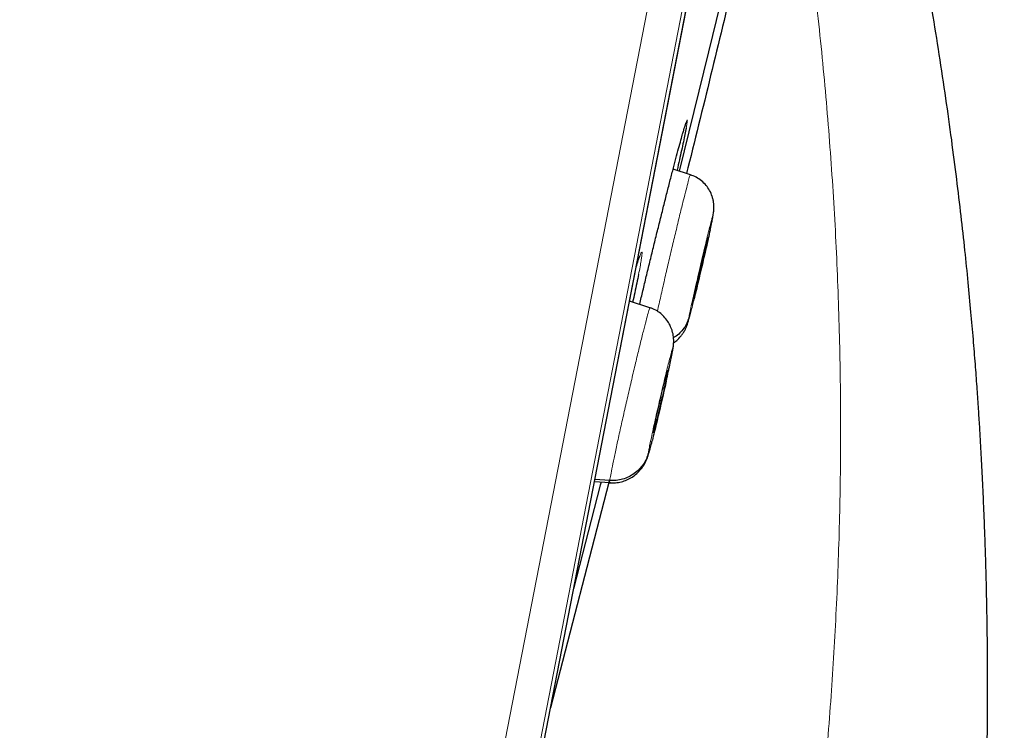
# Model space of a CAD drawing. Header units: millimetres. Extents: x 8 to 1465, y 12 to 1156.
# Tile 155 of 168: x 1064 to 1078, y 1038 to 1048. Entities that reach past the tile are written whole.
import ezdxf

# ---------------------------------------------------------------- set-up
doc = ezdxf.new("R2010")
doc.units = ezdxf.units.MM

msp = doc.modelspace()

# ---------------------------------------------------------------- linework, layer by layer
at = {"color": 252, "linetype": 'Continuous', "lineweight": 0}
for p, q in [((1068.939, 1029.43), (1086.872, 1121.685)), ((1087.264, 1121.136), (1069.509, 1029.793)), ((1069.702, 1030.51), (1087.174, 1120.398))]:
    msp.add_line(p, q, dxfattribs=at)
at = {"color": 7, "linetype": 'Continuous', "lineweight": 30}
for p, q in [((1069.71, 1030.544), (1087.169, 1120.363)), ((1073.154, 1045.617), (1072.91, 1045.696)), ((1073.398, 1044.701), (1073.393, 1044.703)), ((1072.581, 1043.729), (1072.291, 1043.823)), ((1072.579, 1043.723), (1072.583, 1043.729)), ((1072.905, 1043.138), (1072.909, 1043.175)), ((1072.833, 1042.837), (1072.829, 1042.838)), ((1071.996, 1041.255), (1071.17, 1038.056)), ((1071.794, 1041.267), (1072.012, 1041.251)), ((1072.011, 1041.282), (1071.8, 1041.297)), ((1072.003, 1041.282), (1071.997, 1041.26)), ((1072.013, 1041.257), (1072.01, 1041.251))]:
    msp.add_line(p, q, dxfattribs=at)
at = {"color": 7, "linetype": 'Continuous', "lineweight": 30, "flags": 128}
for points in [[(1073.685, 1048.484), (1073.412, 1047.362), (1072.996, 1045.668)], [(1071.887, 1041.259), (1071.876, 1041.216), (1071.498, 1039.744)]]:
    msp.add_lwpolyline(points, dxfattribs=at)
at = {"color": 252, "linetype": 'Continuous', "lineweight": 0}
for points, knots in [([(1076.681, 1123.851), (1076.676, 1123.829), (1076.668, 1123.784), (1076.597, 1123.423), (1076.486, 1122.849), (1076.329, 1122.043), (1076.129, 1121.015), (1075.887, 1119.769), (1075.604, 1118.312), (1075.281, 1116.65), (1074.92, 1114.792), (1074.522, 1112.748), (1074.091, 1110.527), (1073.627, 1108.141), (1073.133, 1105.601), (1072.612, 1102.921), (1072.067, 1100.114), (1071.499, 1097.193), (1070.912, 1094.174), (1070.309, 1091.072), (1069.693, 1087.902), (1069.066, 1084.68), (1068.433, 1081.422), (1067.796, 1078.145), (1067.159, 1074.865), (1066.524, 1071.598), (1065.894, 1068.361), (1065.274, 1065.17), (1064.666, 1062.041), (1064.073, 1058.99), (1063.498, 1056.032), (1062.944, 1053.181), (1062.413, 1050.453), (1061.91, 1047.861), (1061.435, 1045.417), (1060.991, 1043.134), (1060.581, 1041.024), (1060.206, 1039.097), (1059.869, 1037.362), (1059.572, 1035.832), (1059.312, 1034.496), (1059.174, 1033.788), (1059.105, 1033.435)], [0, 0, 0, 0, 0.025, 0.05, 0.075, 0.1, 0.125, 0.15, 0.175, 0.2, 0.225, 0.25, 0.275, 0.3, 0.325, 0.35, 0.375, 0.4, 0.425, 0.45, 0.475, 0.5, 0.525, 0.55, 0.575, 0.6, 0.625, 0.65, 0.675, 0.7, 0.725, 0.75, 0.775, 0.8, 0.825, 0.85, 0.875, 0.9, 0.925, 0.95, 0.975, 1, 1, 1, 1]), ([(1057.648, 1034.324), (1057.687, 1034.521), (1057.763, 1034.914), (1057.894, 1035.587), (1058.037, 1036.318), (1058.191, 1037.114), (1058.357, 1037.967), (1058.533, 1038.872), (1058.719, 1039.83), (1058.916, 1040.843), (1059.124, 1041.916), (1059.345, 1043.051), (1059.577, 1044.246), (1059.819, 1045.492), (1060.071, 1046.787), (1060.33, 1048.122), (1060.597, 1049.493), (1060.87, 1050.898), (1061.15, 1052.342), (1061.44, 1053.832), (1061.739, 1055.368), (1062.046, 1056.947), (1062.359, 1058.558), (1062.678, 1060.198), (1063, 1061.857), (1063.325, 1063.53), (1063.653, 1065.214), (1063.984, 1066.918), (1064.32, 1068.649), (1064.662, 1070.405), (1065.007, 1072.183), (1065.355, 1073.97), (1065.703, 1075.761), (1066.05, 1077.544), (1066.394, 1079.316), (1066.735, 1081.073), (1067.076, 1082.823), (1067.416, 1084.574), (1067.756, 1086.322), (1068.095, 1088.066), (1068.43, 1089.791), (1068.762, 1091.496), (1069.087, 1093.169), (1069.405, 1094.807), (1069.717, 1096.41), (1070.023, 1097.984), (1070.324, 1099.537), (1070.622, 1101.065), (1070.914, 1102.567), (1071.198, 1104.03), (1071.474, 1105.451), (1071.74, 1106.819), (1071.996, 1108.135), (1072.241, 1109.395), (1072.477, 1110.608), (1072.704, 1111.778), (1072.923, 1112.903), (1073.132, 1113.98), (1073.33, 1114.999), (1073.517, 1115.96), (1073.691, 1116.855), (1073.852, 1117.684), (1074, 1118.447), (1074.136, 1119.147), (1074.261, 1119.788), (1074.373, 1120.366), (1074.473, 1120.88), (1074.56, 1121.326), (1074.633, 1121.704), (1074.693, 1122.012), (1074.74, 1122.251), (1074.772, 1122.419), (1074.793, 1122.526), (1074.796, 1122.539), (1074.797, 1122.545)], [0, 0, 0, 0, 0.013945, 0.02789, 0.041835, 0.055781, 0.069728, 0.083426, 0.097126, 0.110826, 0.124528, 0.138481, 0.152437, 0.166395, 0.180356, 0.194319, 0.208035, 0.221754, 0.235476, 0.249202, 0.263181, 0.277165, 0.291153, 0.305146, 0.319147, 0.332905, 0.346672, 0.360448, 0.374234, 0.388281, 0.402337, 0.416398, 0.430461, 0.444524, 0.458331, 0.472132, 0.485923, 0.499702, 0.513718, 0.527724, 0.541722, 0.555714, 0.569704, 0.583443, 0.597184, 0.610928, 0.624677, 0.638684, 0.652696, 0.666713, 0.680732, 0.694752, 0.708523, 0.722296, 0.73607, 0.749845, 0.763872, 0.777899, 0.791927, 0.805955, 0.819984, 0.833763, 0.847543, 0.861323, 0.875104, 0.88909, 0.903078, 0.917066, 0.931055, 0.945045, 0.958784, 0.972523, 0.986262, 1, 1, 1, 1]), ([(1074.781, 1049.333), (1074.836, 1048.912), (1074.946, 1048.069), (1075.073, 1046.803), (1075.173, 1045.537), (1075.241, 1044.273), (1075.28, 1043.018), (1075.289, 1041.772), (1075.269, 1040.536), (1075.22, 1039.302), (1075.143, 1038.063), (1075.035, 1036.818), (1074.898, 1035.57), (1074.73, 1034.328), (1074.534, 1033.092), (1074.308, 1031.862), (1074.055, 1030.641), (1073.862, 1029.832), (1073.766, 1029.429)], [0, 0, 0, 0, 0.063323, 0.1266, 0.189766, 0.252777, 0.315666, 0.377344, 0.438965, 0.500559, 0.562139, 0.624933, 0.687657, 0.750283, 0.81284, 0.875328, 0.937722, 1, 1, 1, 1]), ([(1073.05, 1046.216), (1073.052, 1046.222), (1073.063, 1046.259), (1073.078, 1046.309), (1073.095, 1046.363), (1073.106, 1046.392), (1073.112, 1046.399), (1073.112, 1046.381), (1073.107, 1046.343), (1073.099, 1046.299), (1073.095, 1046.277)], [0, 0, 0, 0, 0.022995, 0.163633, 0.304111, 0.445038, 0.585516, 0.72581, 0.866553, 1, 1, 1, 1]), ([(1072.687, 1043.681), (1072.702, 1043.751), (1072.734, 1043.89), (1072.787, 1044.126), (1072.843, 1044.368), (1072.9, 1044.612), (1072.956, 1044.846), (1073.008, 1045.062), (1073.055, 1045.254), (1073.095, 1045.41), (1073.125, 1045.528), (1073.145, 1045.595), (1073.154, 1045.624), (1073.154, 1045.616), (1073.154, 1045.616)], [0, 0, 0, 0, 0.090382, 0.180977, 0.271495, 0.361966, 0.452556, 0.543145, 0.633616, 0.724134, 0.814728, 0.905335, 0.995973, 1, 1, 1, 1]), ([(1073.133, 1043.595), (1073.137, 1043.616), (1073.146, 1043.658), (1073.166, 1043.753), (1073.191, 1043.867), (1073.221, 1043.998), (1073.253, 1044.139), (1073.287, 1044.287), (1073.322, 1044.435), (1073.356, 1044.577), (1073.387, 1044.708), (1073.416, 1044.823), (1073.44, 1044.918), (1073.458, 1044.989), (1073.471, 1045.033), (1073.476, 1045.048), (1073.476, 1045.036), (1073.47, 1045.004), (1073.467, 1044.988)], [0, 0, 0, 0, 0.062498, 0.125, 0.187496, 0.249998, 0.312497, 0.374999, 0.437498, 0.499998, 0.562495, 0.624997, 0.687494, 0.749995, 0.812494, 0.874995, 0.937497, 1, 1, 1, 1]), ([(1073.467, 1044.988), (1073.462, 1044.967), (1073.454, 1044.926), (1073.44, 1044.86), (1073.433, 1044.828)], [0, 0, 0, 0, 0.5054033, 1, 1, 1, 1]), ([(1072.387, 1044.315), (1072.392, 1044.331), (1072.407, 1044.379), (1072.426, 1044.438), (1072.446, 1044.49), (1072.46, 1044.518), (1072.468, 1044.523), (1072.47, 1044.505), (1072.466, 1044.463), (1072.457, 1044.399), (1072.442, 1044.314), (1072.427, 1044.24), (1072.42, 1044.204)], [0, 0, 0, 0, 0.051745, 0.157272, 0.262676, 0.368416, 0.473819, 0.579041, 0.684599, 0.78982, 0.894882, 1, 1, 1, 1]), ([(1073.205, 1043.847), (1073.198, 1043.818), (1073.181, 1043.75), (1073.16, 1043.665), (1073.141, 1043.594), (1073.129, 1043.55), (1073.123, 1043.535), (1073.124, 1043.547), (1073.13, 1043.579), (1073.133, 1043.595)], [0, 0, 0, 0, 0.109525, 0.257939, 0.406346, 0.554758, 0.70317, 0.851586, 1, 1, 1, 1]), ([(1072.011, 1041.282), (1072.015, 1041.304), (1072.022, 1041.35), (1072.047, 1041.477), (1072.08, 1041.638), (1072.122, 1041.832), (1072.17, 1042.052), (1072.224, 1042.289), (1072.28, 1042.533), (1072.336, 1042.775), (1072.391, 1043.007), (1072.443, 1043.22), (1072.489, 1043.403), (1072.527, 1043.553), (1072.556, 1043.658), (1072.574, 1043.717), (1072.578, 1043.721), (1072.579, 1043.723)], [0, 0, 0, 0, 0.069123, 0.138151, 0.20721, 0.276244, 0.345268, 0.414234, 0.483163, 0.552183, 0.621205, 0.690137, 0.759104, 0.828128, 0.897162, 0.966219, 1, 1, 1, 1]), ([(1072.559, 1041.673), (1072.561, 1041.687), (1072.566, 1041.715), (1072.58, 1041.791), (1072.601, 1041.889), (1072.626, 1042.007), (1072.655, 1042.14), (1072.688, 1042.284), (1072.722, 1042.432), (1072.756, 1042.579), (1072.789, 1042.719), (1072.821, 1042.848), (1072.848, 1042.959), (1072.872, 1043.049), (1072.89, 1043.115), (1072.902, 1043.153), (1072.907, 1043.164), (1072.905, 1043.147), (1072.905, 1043.138)], [0, 0, 0, 0, 0.062502, 0.125004, 0.187505, 0.250006, 0.312507, 0.375007, 0.437504, 0.500003, 0.562501, 0.625001, 0.687496, 0.749997, 0.812496, 0.874997, 0.937498, 1, 1, 1, 1]), ([(1072.905, 1043.138), (1072.902, 1043.124), (1072.898, 1043.096), (1072.883, 1043.02), (1072.863, 1042.922), (1072.839, 1042.81), (1072.82, 1042.727), (1072.812, 1042.688)], [0, 0, 0, 0, 0.20607, 0.412139, 0.618205, 0.824265, 1, 1, 1, 1]), ([(1072.615, 1041.855), (1072.607, 1041.824), (1072.591, 1041.761), (1072.573, 1041.696), (1072.562, 1041.658), (1072.556, 1041.647), (1072.558, 1041.664), (1072.559, 1041.673)], [0, 0, 0, 0, 0.200005, 0.400011, 0.600002, 0.800007, 1, 1, 1, 1]), ([(1072.01, 1041.251), (1072.009, 1041.25), (1072.006, 1041.243), (1072.009, 1041.264), (1072.011, 1041.282)], [0, 0, 0, 0, 0.13142, 1, 1, 1, 1])]:
    msp.add_open_spline(points, degree=3, knots=knots, dxfattribs=at)
at = {"color": 7, "linetype": 'Continuous', "lineweight": 30}
for points, knots in [([(1076.428, 1028.111), (1076.471, 1028.349), (1076.564, 1028.861), (1076.691, 1029.638), (1076.809, 1030.432), (1076.912, 1031.198), (1077.002, 1031.935), (1077.079, 1032.643), (1077.142, 1033.304), (1077.194, 1033.919), (1077.236, 1034.49), (1077.272, 1035.036), (1077.3, 1035.557), (1077.323, 1036.053), (1077.34, 1036.523), (1077.353, 1036.968), (1077.362, 1037.388), (1077.367, 1037.782), (1077.37, 1038.152), (1077.37, 1038.503), (1077.368, 1038.901), (1077.362, 1039.341), (1077.352, 1039.818), (1077.341, 1040.226), (1077.329, 1040.567), (1077.318, 1040.848), (1077.306, 1041.116), (1077.294, 1041.37), (1077.281, 1041.61), (1077.269, 1041.844), (1077.255, 1042.081), (1077.238, 1042.338), (1077.219, 1042.622), (1077.195, 1042.941), (1077.167, 1043.294), (1077.133, 1043.68), (1077.094, 1044.101), (1077.047, 1044.556), (1076.993, 1045.044), (1076.931, 1045.566), (1076.859, 1046.122), (1076.777, 1046.712), (1076.685, 1047.322), (1076.584, 1047.951), (1076.472, 1048.597), (1076.348, 1049.271), (1076.21, 1049.974), (1076.108, 1050.45), (1076.056, 1050.693)], [0, 0, 0, 0, 0.0320327, 0.0687404, 0.1041136, 0.1381468, 0.1708357, 0.2021768, 0.2321675, 0.2584718, 0.2836494, 0.3077009, 0.330624, 0.352417, 0.3730787, 0.3926083, 0.4110053, 0.4282696, 0.4444014, 0.4596621, 0.4744205, 0.4966034, 0.5175557, 0.537282, 0.5502573, 0.5626443, 0.5744441, 0.5856575, 0.5962852, 0.606328, 0.616726, 0.6278159, 0.6404095, 0.6545073, 0.6701099, 0.6872183, 0.705834, 0.7259589, 0.7475954, 0.7707483, 0.7954205, 0.8216092, 0.8493098, 0.8768064, 0.9056339, 0.9357833, 0.9672431, 1, 1, 1, 1]), ([(1073.799, 1048.503), (1073.576, 1047.574), (1073.346, 1046.617), (1073.106, 1045.662), (1073.099, 1045.634)], [0, 0, 0, 0, 0.970848, 1, 1, 1, 1]), ([(1073.048, 1046.208), (1073.048, 1046.209), (1073.054, 1046.228), (1073.063, 1046.257), (1073.074, 1046.296), (1073.083, 1046.325), (1073.089, 1046.342), (1073.093, 1046.351), (1073.093, 1046.352), (1073.093, 1046.352)], [0, 0, 0, 0, 0.006508, 0.211883, 0.415149, 0.613951, 0.777278, 0.91522, 1, 1, 1, 1]), ([(1072.435, 1043.776), (1072.435, 1043.778), (1072.45, 1043.84), (1072.482, 1043.973), (1072.529, 1044.173), (1072.579, 1044.379), (1072.63, 1044.587), (1072.681, 1044.795), (1072.732, 1044.999), (1072.782, 1045.198), (1072.83, 1045.389), (1072.876, 1045.569), (1072.92, 1045.736), (1072.96, 1045.888), (1072.996, 1046.023), (1073.027, 1046.134), (1073.043, 1046.191), (1073.05, 1046.216)], [0, 0, 0, 0, 0.0015508, 0.073504, 0.1456862, 0.2176398, 0.2896875, 0.3619647, 0.4340128, 0.5061396, 0.5784962, 0.650623, 0.7227786, 0.7951643, 0.8673196, 0.9394408, 1, 1, 1, 1]), ([(1073.095, 1046.277), (1073.095, 1046.276), (1073.091, 1046.255), (1073.078, 1046.191), (1073.056, 1046.088), (1073.03, 1045.966), (1072.999, 1045.829), (1072.978, 1045.733), (1072.965, 1045.679), (1072.965, 1045.678)], [0, 0, 0, 0, 0.0098978, 0.2125082, 0.4157649, 0.6183757, 0.8076512, 0.996927, 1, 1, 1, 1]), ([(1073.47, 1045.004), (1073.474, 1045.027), (1073.483, 1045.071), (1073.487, 1045.116), (1073.489, 1045.15), (1073.488, 1045.173), (1073.487, 1045.196), (1073.483, 1045.227), (1073.476, 1045.266), (1073.46, 1045.325), (1073.43, 1045.394), (1073.379, 1045.469), (1073.314, 1045.532), (1073.239, 1045.584), (1073.182, 1045.606), (1073.154, 1045.617)], [0, 0, 0, 0, 0.12157, 0.233529, 0.281559, 0.322204, 0.35526, 0.38366, 0.436345, 0.488201, 0.590437, 0.692118, 0.794276, 0.896895, 1, 1, 1, 1]), ([(1073.435, 1044.839), (1073.437, 1044.847), (1073.446, 1044.888), (1073.459, 1044.947), (1073.467, 1044.986), (1073.47, 1045.005)], [0, 0, 0, 0, 0.115577, 0.556342, 1, 1, 1, 1]), ([(1073.433, 1044.828), (1073.433, 1044.828), (1073.426, 1044.796), (1073.408, 1044.714), (1073.379, 1044.585), (1073.346, 1044.443), (1073.312, 1044.296), (1073.277, 1044.148), (1073.244, 1044.007), (1073.219, 1043.905), (1073.207, 1043.857), (1073.205, 1043.847)], [0, 0, 0, 0, 0.002935, 0.140238, 0.277536, 0.414838, 0.552133, 0.689436, 0.82673, 0.96403, 1, 1, 1, 1]), ([(1073.398, 1044.701), (1073.396, 1044.689), (1073.391, 1044.664), (1073.378, 1044.607), (1073.363, 1044.539), (1073.346, 1044.463), (1073.327, 1044.38), (1073.307, 1044.293), (1073.287, 1044.207), (1073.267, 1044.124), (1073.248, 1044.047), (1073.232, 1043.979), (1073.218, 1043.924), (1073.207, 1043.884), (1073.2, 1043.857), (1073.198, 1043.852), (1073.197, 1043.85)], [0, 0, 0, 0, 0.071569, 0.142975, 0.214587, 0.286289, 0.357804, 0.429007, 0.500171, 0.571488, 0.642804, 0.713968, 0.78517, 0.856685, 0.928387, 1, 1, 1, 1]), ([(1073.202, 1043.881), (1073.204, 1043.893), (1073.209, 1043.918), (1073.222, 1043.975), (1073.237, 1044.043), (1073.254, 1044.12), (1073.273, 1044.203), (1073.293, 1044.289), (1073.313, 1044.376), (1073.333, 1044.459), (1073.351, 1044.536), (1073.368, 1044.603), (1073.382, 1044.658), (1073.393, 1044.699), (1073.4, 1044.724), (1073.403, 1044.735), (1073.403, 1044.732), (1073.403, 1044.732)], [0, 0, 0, 0, 0.071129, 0.142097, 0.213269, 0.284531, 0.355607, 0.426371, 0.497098, 0.567977, 0.638855, 0.709582, 0.780346, 0.851421, 0.922683, 0.993855, 1, 1, 1, 1]), ([(1072.386, 1044.311), (1072.388, 1044.319), (1072.396, 1044.344), (1072.408, 1044.38), (1072.42, 1044.415), (1072.429, 1044.44), (1072.435, 1044.455), (1072.438, 1044.463), (1072.438, 1044.463), (1072.438, 1044.463)], [0, 0, 0, 0, 0.08655, 0.286144, 0.482498, 0.651942, 0.804884, 0.934406, 1, 1, 1, 1]), ([(1072.42, 1044.204), (1072.42, 1044.203), (1072.413, 1044.168), (1072.395, 1044.082), (1072.368, 1043.951), (1072.346, 1043.855), (1072.336, 1043.809)], [0, 0, 0, 0, 0.00095, 0.357934, 0.691136, 1, 1, 1, 1]), ([(1073.186, 1043.77), (1073.189, 1043.782), (1073.194, 1043.803), (1073.201, 1043.829), (1073.204, 1043.841)], [0, 0, 0, 0, 0.528379, 1, 1, 1, 1]), ([(1073.197, 1043.85), (1073.197, 1043.851), (1073.196, 1043.853), (1073.2, 1043.871), (1073.202, 1043.881)], [0, 0, 0, 0, 0.4796351, 1, 1, 1, 1]), ([(1072.912, 1043.175), (1072.914, 1043.192), (1072.918, 1043.225), (1072.919, 1043.269), (1072.916, 1043.313), (1072.909, 1043.359), (1072.898, 1043.402), (1072.879, 1043.456), (1072.847, 1043.521), (1072.796, 1043.591), (1072.735, 1043.651), (1072.664, 1043.701), (1072.61, 1043.722), (1072.583, 1043.732)], [0, 0, 0, 0, 0.097782, 0.18794, 0.261546, 0.322028, 0.378756, 0.435762, 0.548737, 0.661554, 0.774217, 0.886634, 1, 1, 1, 1]), ([(1073.133, 1043.595), (1073.125, 1043.567), (1073.108, 1043.513), (1073.064, 1043.438), (1073.006, 1043.372), (1072.956, 1043.328), (1072.922, 1043.31), (1072.916, 1043.306)], [0, 0, 0, 0, 0.232851, 0.467293, 0.70308, 0.939412, 1, 1, 1, 1]), ([(1072.917, 1043.235), (1072.927, 1043.242), (1072.959, 1043.263), (1072.997, 1043.302), (1073.031, 1043.343), (1073.05, 1043.37), (1073.063, 1043.391), (1073.07, 1043.402), (1073.077, 1043.414), (1073.084, 1043.428), (1073.096, 1043.452), (1073.109, 1043.485), (1073.12, 1043.518), (1073.127, 1043.545), (1073.129, 1043.551)], [0, 0, 0, 0, 0.064618, 0.207829, 0.28221, 0.356754, 0.392308, 0.41123, 0.432216, 0.484079, 0.550938, 0.725704, 0.943531, 1, 1, 1, 1]), ([(1072.837, 1042.805), (1072.842, 1042.825), (1072.855, 1042.884), (1072.873, 1042.969), (1072.891, 1043.059), (1072.905, 1043.134), (1072.91, 1043.166), (1072.913, 1043.182)], [0, 0, 0, 0, 0.113844, 0.335649, 0.555999, 0.776715, 1, 1, 1, 1]), ([(1072.63, 1041.974), (1072.631, 1041.982), (1072.634, 1041.999), (1072.643, 1042.045), (1072.655, 1042.103), (1072.67, 1042.173), (1072.687, 1042.251), (1072.706, 1042.334), (1072.726, 1042.421), (1072.746, 1042.507), (1072.766, 1042.589), (1072.784, 1042.665), (1072.8, 1042.729), (1072.814, 1042.782), (1072.824, 1042.82), (1072.831, 1042.842), (1072.832, 1042.844), (1072.833, 1042.845)], [0, 0, 0, 0, 0.069044, 0.137933, 0.207022, 0.276196, 0.345187, 0.413875, 0.482525, 0.551325, 0.620128, 0.688786, 0.757479, 0.826472, 0.895646, 0.964733, 1, 1, 1, 1]), ([(1072.833, 1042.837), (1072.832, 1042.828), (1072.83, 1042.812), (1072.82, 1042.766), (1072.808, 1042.708), (1072.793, 1042.638), (1072.776, 1042.56), (1072.757, 1042.476), (1072.737, 1042.39), (1072.717, 1042.304), (1072.698, 1042.221), (1072.679, 1042.146), (1072.663, 1042.081), (1072.65, 1042.029), (1072.639, 1041.99), (1072.635, 1041.976), (1072.632, 1041.97)], [0, 0, 0, 0, 0.0715675, 0.1429751, 0.2145888, 0.2862919, 0.3578051, 0.4290036, 0.5001636, 0.5714783, 0.642796, 0.7139633, 0.7851678, 0.8566835, 0.9283867, 1, 1, 1, 1]), ([(1072.813, 1042.693), (1072.817, 1042.711), (1072.826, 1042.751), (1072.833, 1042.786), (1072.837, 1042.805)], [0, 0, 0, 0, 0.474033, 1, 1, 1, 1]), ([(1072.812, 1042.688), (1072.81, 1042.682), (1072.799, 1042.632), (1072.775, 1042.526), (1072.741, 1042.379), (1072.707, 1042.232), (1072.673, 1042.092), (1072.642, 1041.962), (1072.624, 1041.891), (1072.615, 1041.855)], [0, 0, 0, 0, 0.023945, 0.186612, 0.349293, 0.511969, 0.674646, 0.837318, 1, 1, 1, 1]), ([(1072.631, 1041.966), (1072.63, 1041.964), (1072.628, 1041.96), (1072.629, 1041.968), (1072.63, 1041.974)], [0, 0, 0, 0, 0.332194, 1, 1, 1, 1]), ([(1072.009, 1041.248), (1072.037, 1041.247), (1072.093, 1041.246), (1072.176, 1041.261), (1072.256, 1041.289), (1072.33, 1041.328), (1072.396, 1041.379), (1072.447, 1041.432), (1072.483, 1041.481), (1072.51, 1041.523), (1072.531, 1041.568), (1072.546, 1041.606), (1072.558, 1041.641), (1072.569, 1041.679), (1072.582, 1041.727), (1072.596, 1041.781), (1072.608, 1041.825), (1072.612, 1041.843)], [0, 0, 0, 0, 0.0697, 0.140297, 0.211335, 0.2811, 0.349894, 0.423083, 0.462957, 0.504573, 0.550236, 0.607056, 0.666828, 0.743661, 0.834759, 0.933839, 1, 1, 1, 1]), ([(1072.559, 1041.673), (1072.55, 1041.644), (1072.533, 1041.587), (1072.488, 1041.508), (1072.43, 1041.438), (1072.361, 1041.378), (1072.281, 1041.33), (1072.194, 1041.298), (1072.104, 1041.28), (1072.042, 1041.281), (1072.011, 1041.282)], [0, 0, 0, 0, 0.1236275, 0.2482324, 0.3736261, 0.4993387, 0.6250233, 0.7505822, 0.8756895, 1, 1, 1, 1])]:
    msp.add_open_spline(points, degree=3, knots=knots, dxfattribs=at)

doc.saveas('drawing.dxf')
